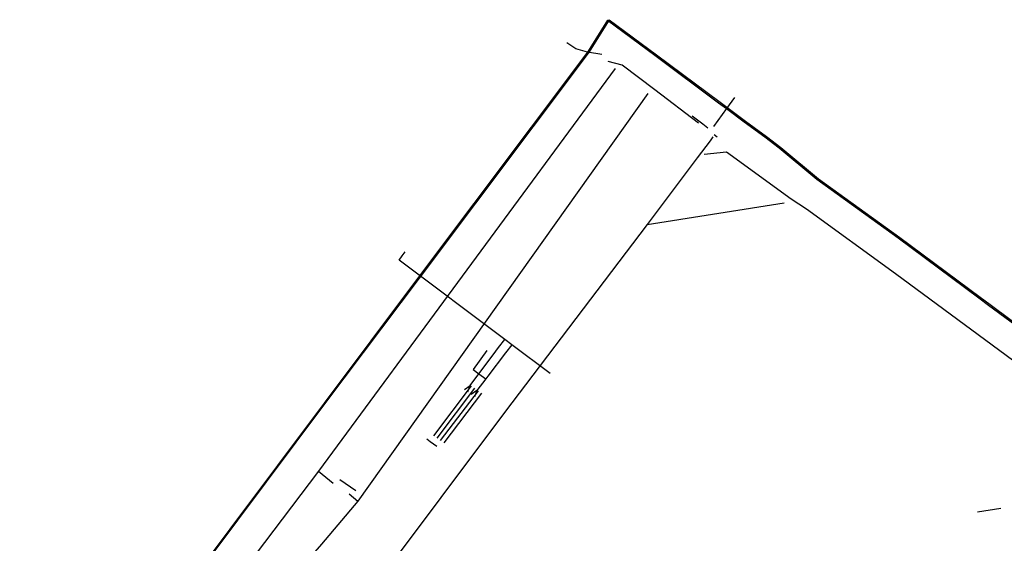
# Model space of a CAD drawing. Extents: x 13 to 4138, y -4831 to -1000.
# Tile 28 of 203: x 387 to 852, y -2142 to -1895. Entities that reach past the tile are written whole.
import ezdxf

# ---------------------------------------------------------------- set-up
doc = ezdxf.new("R2010")
doc.units = 0
doc.header["$MEASUREMENT"] = 0
for name, color, linetype in [('ГРАНИЦА_РАЙОНА', 5, 'CONTINUOUS'), ('ЛЕСТНИЦЫ', 6, 'CONTINUOUS'), ('ПЕШЕХОДНЫЕ_ДОРОЖКИ', 3, 'CONTINUOUS'), ('ПЕШЕХОДНЫЕ_ПЕРЕХОДЫ', 1, 'CONTINUOUS'), ('ТРОТУАРЫ', 7, 'CONTINUOUS')]:
    doc.layers.add(name, color=color, linetype=linetype)

msp = doc.modelspace()

# ---------------------------------------------------------------- linework, layer by layer
at = {"layer": 'ГРАНИЦА_РАЙОНА'}
for points in [[(664.21, -1895.2), (654.8, -1910.34), (574.47, -2017.26), (530.33, -2076.01), (419.12, -2224.55), (405.26, -2242.91)], [(664.96, -1894.96), (655.55, -1910.11), (575.22, -2017.03), (531.08, -2075.77), (419.87, -2224.31), (406.01, -2242.67)], [(664.21, -1895.2), (686.61, -1911.73), (716.68, -1934.17)], [(664.96, -1894.96), (687.36, -1911.49), (717.42, -1933.93)], [(716.68, -1934.17), (720.42, -1936.95), (728.73, -1943.16), (738.59, -1950.31), (745.35, -1955.49)], [(717.42, -1933.93), (721.17, -1936.72), (729.48, -1942.93), (739.34, -1950.08), (746.1, -1955.25)], [(745.35, -1955.49), (763.16, -1970.31), (801.61, -1997.98)], [(746.1, -1955.25), (763.9, -1970.08), (802.36, -1997.75)], [(801.61, -1997.98), (839.58, -2026.24), (844.29, -2029.74)], [(802.36, -1997.75), (840.33, -2026), (845.04, -2029.51)], [(844.29, -2029.74), (854.22, -2037.13), (859.98, -2041.43)], [(845.04, -2029.51), (854.97, -2036.9), (860.73, -2041.2)]]:
    msp.add_lwpolyline(points, dxfattribs=at)
at = {"layer": 'ЛЕСТНИЦЫ'}
for points in [[(582.15, -2091.43), (599.97, -2067.88)], [(583.7, -2092.59), (601.53, -2069.05)], [(603.07, -2070.22), (585.25, -2093.76)], [(604.63, -2071.39), (586.86, -2094.8)], [(537.79, -2112.11), (545.38, -2117.24)]]:
    msp.add_lwpolyline(points, dxfattribs=at)
at = {"layer": 'ПЕШЕХОДНЫЕ_ДОРОЖКИ'}
for points in [[(667.88, -1918.06), (527.63, -2108.25), (429.61, -2237.67)], [(683.35, -1929.82), (546.25, -2122.29), (529.11, -2142.61), (498.35, -2177.7), (460.49, -2234.39), (455.44, -2241.47)], [(714.06, -1950.31), (712.75, -1952.15), (706.63, -1960.27), (682.96, -1991.65), (615.5, -2080.4), (555.47, -2160.8), (538.71, -2183.6), (478.51, -2265.47), (465.68, -2271.1), (445.18, -2298.98), (417.99, -2310.92), (386.53, -2350.12)], [(682.96, -1991.65), (747.73, -1981.46)], [(637.16, -2062.1), (618.96, -2048.44), (615.66, -2045.96), (565.78, -2008.51), (567.26, -2006.52), (568.67, -2004.61)], [(610.18, -2053.25), (612.79, -2049.78), (615.66, -2045.96)], [(607.26, -2051.24), (600.71, -2060.1), (603.5, -2062.17), (606.74, -2064.55)], [(618.96, -2048.44), (616.01, -2052.34), (607.71, -2063.28)], [(599.35, -2067.69), (603.5, -2062.17), (610.18, -2053.25)], [(607.71, -2063.28), (606.74, -2064.55), (602.54, -2070.11)], [(596.73, -2069.59), (599.35, -2067.69)], [(598.29, -2070.76), (599.35, -2067.69)], [(602.54, -2070.11), (599.84, -2071.92)], [(602.54, -2070.11), (601.39, -2073.09)], [(583.62, -2096.51), (582.02, -2095.46), (580.47, -2094.29), (578.91, -2093.14)], [(527.63, -2108.25), (534.55, -2113.81)], [(542.15, -2118.95), (546.25, -2122.29)], [(838.98, -2127.37), (850.06, -2125.64)]]:
    msp.add_lwpolyline(points, dxfattribs=at)
at = {"layer": 'ПЕШЕХОДНЫЕ_ПЕРЕХОДЫ'}
for points in [[(661.58, -1911.44), (654.8, -1910.34), (649.32, -1908.78), (645.03, -1905.81)], [(724.16, -1931.72), (720.42, -1936.95), (714.37, -1945.41)], [(711.64, -1946.16), (709.19, -1944.3), (704.26, -1940.56)]]:
    msp.add_lwpolyline(points, dxfattribs=at)
at = {"layer": 'ТРОТУАРЫ'}
for points in [[(707.2, -1943.76), (686.6, -1928.12), (671.14, -1916.36), (664.51, -1914.64)], [(716.01, -1950.45), (714.57, -1949.36)], [(1154.99, -2285.34), (970.02, -2141.9), (953.14, -2128.81), (947.51, -2124.45), (937.73, -2116.91), (934.33, -2114.19), (927.95, -2109.09), (898.21, -2087.19), (800.23, -2015.05), (758.24, -1984.39), (750.99, -1979.76), (720.39, -1957.54), (709.89, -1958.56)]]:
    msp.add_lwpolyline(points, dxfattribs=at)

doc.saveas('drawing.dxf')
